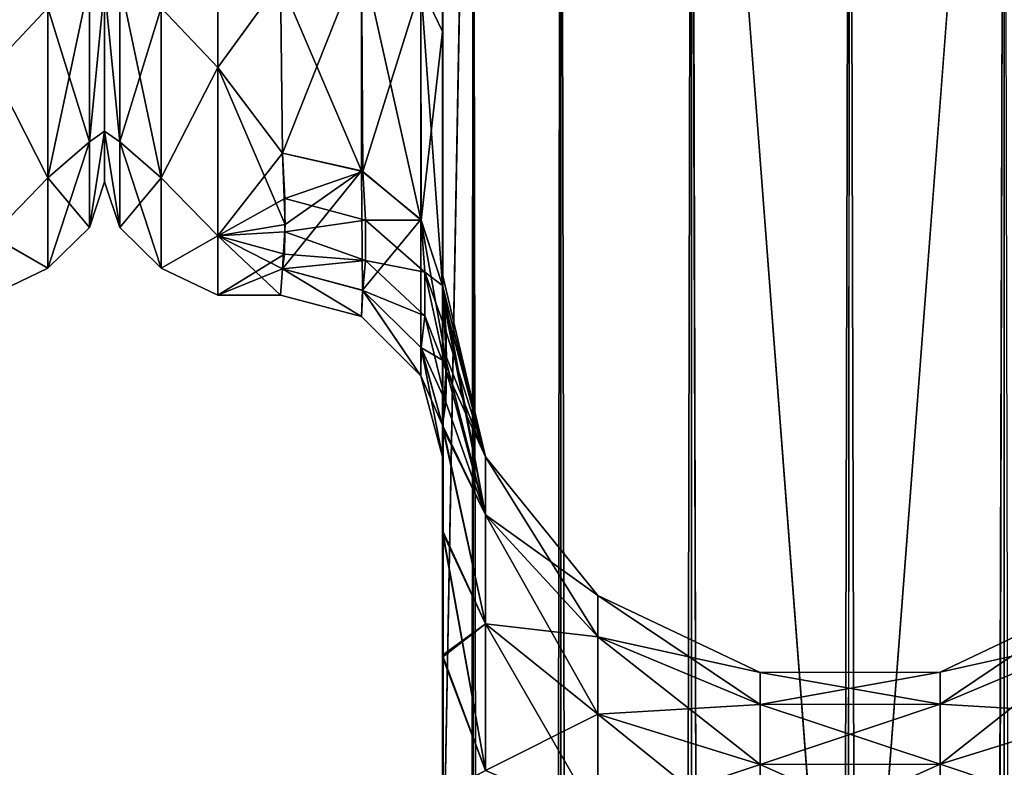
# Model space of a CAD drawing. Extents: x -23 to 470, y -1800 to 0.
# Tile 133 of 198: x 43 to 74, y -67 to -43. Entities that reach past the tile are written whole.
import ezdxf

# ---------------------------------------------------------------- set-up
doc = ezdxf.new("R2010")
doc.units = 0
doc.header["$LTSCALE"] = 66.825
for name, color, linetype in [('17', 7, 'CONTINUOUS'), ('18', 7, 'CONTINUOUS'), ('19', 7, 'CONTINUOUS'), ('2', 7, 'CONTINUOUS'), ('23', 7, 'CONTINUOUS'), ('25', 7, 'CONTINUOUS'), ('27', 7, 'CONTINUOUS'), ('28', 7, 'CONTINUOUS'), ('30', 7, 'CONTINUOUS'), ('31', 7, 'CONTINUOUS'), ('32', 7, 'CONTINUOUS'), ('33', 7, 'CONTINUOUS'), ('41', 7, 'CONTINUOUS'), ('579', 7, 'CONTINUOUS'), ('6', 7, 'CONTINUOUS'), ('619', 7, 'CONTINUOUS'), ('8', 7, 'CONTINUOUS')]:
    doc.layers.add(name, color=color, linetype=linetype)

msp = doc.modelspace()

# ---------------------------------------------------------------- linework, layer by layer
at = {"layer": '17', "linetype": 'CONTINUOUS'}
for points in [[(56.45, -20, 41), (56.45, -71.85, 41), (57.402, -1780, 45.784), (56.45, -20, 41)], [(56.45, -20, 41), (57.402, -1780, 45.784), (57.402, -20, 45.784), (56.45, -20, 41)], [(57.402, -1780, 45.784), (60.111, -1780, 49.839), (57.402, -20, 45.784), (57.402, -1780, 45.784)], [(60.111, -1780, 49.839), (60.111, -20, 49.839), (57.402, -20, 45.784), (60.111, -1780, 49.839)], [(60.111, -1780, 49.839), (64.16, -1780, 52.546), (60.111, -20, 49.839), (60.111, -1780, 49.839)], [(64.16, -1780, 52.546), (64.16, -20, 52.546), (60.111, -20, 49.839), (64.16, -1780, 52.546)], [(64.16, -1780, 52.546), (69.05, -1780, 53.5), (64.16, -20, 52.546), (64.16, -1780, 52.546)], [(69.05, -1780, 53.5), (69, -1716.55, 53.5), (64.16, -20, 52.546), (69.05, -1780, 53.5)], [(69, -1716.55, 53.5), (69, -83.45, 53.5), (64.16, -20, 52.546), (69, -1716.55, 53.5)], [(69, -83.45, 53.5), (69.05, -20, 53.5), (64.16, -20, 52.546), (69, -83.45, 53.5)]]:
    msp.add_3dface(points, dxfattribs=at)
at = {"layer": '18', "linetype": 'CONTINUOUS'}
for points in [[(56.45, -1780, -41), (56.45, -1728.15, -41), (57.402, -20, -45.784), (56.45, -1780, -41)], [(57.402, -1780, -45.784), (56.45, -1780, -41), (57.402, -20, -45.784), (57.402, -1780, -45.784)], [(56.45, -1728.15, -41), (56.45, -71.85, -41), (57.402, -20, -45.784), (56.45, -1728.15, -41)], [(56.45, -71.85, -41), (56.45, -20, -41), (57.402, -20, -45.784), (56.45, -71.85, -41)], [(60.111, -1780, -49.839), (57.402, -1780, -45.784), (60.111, -20, -49.839), (60.111, -1780, -49.839)], [(57.402, -1780, -45.784), (57.402, -20, -45.784), (60.111, -20, -49.839), (57.402, -1780, -45.784)], [(64.16, -1780, -52.546), (60.111, -1780, -49.839), (64.16, -20, -52.546), (64.16, -1780, -52.546)], [(60.111, -1780, -49.839), (60.111, -20, -49.839), (64.16, -20, -52.546), (60.111, -1780, -49.839)], [(69, -83.45, -53.5), (64.16, -1780, -52.546), (69.05, -20, -53.5), (69, -83.45, -53.5)], [(69.05, -20, -53.5), (64.16, -1780, -52.546), (64.16, -20, -52.546), (69.05, -20, -53.5)]]:
    msp.add_3dface(points, dxfattribs=at)
at = {"layer": '19', "linetype": 'CONTINUOUS'}
for points in [[(69.05, -1780, -53.5), (69, -1716.55, -53.5), (73.834, -20, -52.548), (69.05, -1780, -53.5)], [(69, -1716.55, -53.5), (69, -83.45, -53.5), (73.834, -20, -52.548), (69, -1716.55, -53.5)], [(73.834, -20, -52.548), (69, -83.45, -53.5), (69.05, -20, -53.5), (73.834, -20, -52.548)], [(73.834, -1780, -52.548), (69.05, -1780, -53.5), (73.834, -20, -52.548), (73.834, -1780, -52.548)], [(77.889, -20, -49.839), (73.834, -1780, -52.548), (73.834, -20, -52.548), (77.889, -20, -49.839)]]:
    msp.add_3dface(points, dxfattribs=at)
at = {"layer": '2', "linetype": 'CONTINUOUS'}
for points in [[(56.45, -13.067, 36.36), (56.45, -12.5, 33.5), (56.45, -56.094, 33.615), (56.45, -13.067, 36.36)], [(56.45, -56.094, 33.615), (56.45, -12.5, 33.5), (56.45, -53.609, 29.851), (56.45, -56.094, 33.615)], [(56.45, -53.609, 29.851), (56.45, -12.5, 33.5), (56.45, -22.699, 28.507), (56.45, -53.609, 29.851)], [(56.45, -56.094, -33.615), (56.45, -53.61, -29.852), (56.45, -12.5, -33.5), (56.45, -56.094, -33.615)], [(56.45, -12.5, -33.5), (56.45, -53.61, -29.852), (56.45, -22.7, -28.508), (56.45, -12.5, -33.5)], [(56.45, -13.067, -36.36), (56.45, -56.094, -33.615), (56.45, -12.5, -33.5), (56.45, -13.067, -36.36)], [(56.45, -13.5, 37.234), (56.45, -13.067, 36.36), (56.45, -59.342, 36.74), (56.45, -13.5, 37.234)], [(56.45, -59.342, 36.74), (56.45, -13.067, 36.36), (56.45, -56.094, 33.615), (56.45, -59.342, 36.74)], [(56.45, -59.342, -36.74), (56.45, -56.094, -33.615), (56.45, -13.067, -36.36), (56.45, -59.342, -36.74)], [(56.45, -13.5, -37.234), (56.45, -59.342, -36.74), (56.45, -13.067, -36.36), (56.45, -13.5, -37.234)], [(56.45, -14.695, 38.801), (56.45, -13.5, 37.234), (56.45, -63.19, 39.074), (56.45, -14.695, 38.801)], [(56.45, -63.19, 39.074), (56.45, -13.5, 37.234), (56.45, -59.342, 36.74), (56.45, -63.19, 39.074)], [(56.45, -14.695, -38.801), (56.45, -59.342, -36.74), (56.45, -13.5, -37.234), (56.45, -14.695, -38.801)], [(56.45, -16.266, 40), (56.45, -14.695, 38.801), (56.45, -63.19, 39.074), (56.45, -16.266, 40)], [(56.45, -63.189, -39.074), (56.45, -59.342, -36.74), (56.45, -14.695, -38.801), (56.45, -63.189, -39.074)], [(56.45, -16.266, -40), (56.45, -63.189, -39.074), (56.45, -14.695, -38.801), (56.45, -16.266, -40)], [(56.45, -17.135, 40.431), (56.45, -16.266, 40), (56.45, -67.42, 40.518), (56.45, -17.135, 40.431)], [(56.45, -67.42, 40.518), (56.45, -16.266, 40), (56.45, -63.19, 39.074), (56.45, -67.42, 40.518)], [(56.45, -17.135, -40.431), (56.45, -63.189, -39.074), (56.45, -16.266, -40), (56.45, -17.135, -40.431)], [(56.45, -20, 41), (56.45, -17.135, 40.431), (56.45, -71.85, 41), (56.45, -20, 41)], [(56.45, -71.85, 41), (56.45, -17.135, 40.431), (56.45, -67.42, 40.518), (56.45, -71.85, 41)], [(56.45, -67.419, -40.517), (56.45, -63.189, -39.074), (56.45, -17.135, -40.431), (56.45, -67.419, -40.517)], [(56.45, -20, -41), (56.45, -67.419, -40.517), (56.45, -17.135, -40.431), (56.45, -20, -41)], [(56.45, -71.85, -41), (56.45, -67.419, -40.517), (56.45, -20, -41), (56.45, -71.85, -41)], [(56.45, -33.691, 28.436), (56.45, -53.609, 29.851), (56.45, -22.699, 28.507), (56.45, -33.691, 28.436)], [(56.45, -22.7, -28.508), (56.45, -53.61, -29.852), (56.45, -33.692, -28.436), (56.45, -22.7, -28.508)], [(56.45, -52.011, 25.651), (56.45, -53.609, 29.851), (56.45, -33.691, 28.436), (56.45, -52.011, 25.651)], [(56.45, -43.854, 24.276), (56.45, -52.011, 25.651), (56.45, -33.691, 28.436), (56.45, -43.854, 24.276)], [(56.45, -53.61, -29.852), (56.45, -52.012, -25.653), (56.45, -33.692, -28.436), (56.45, -53.61, -29.852)], [(56.45, -33.692, -28.436), (56.45, -52.012, -25.653), (56.45, -43.855, -24.276), (56.45, -33.692, -28.436)], [(56.45, -51.364, 21.217), (56.45, -52.011, 25.651), (56.45, -43.854, 24.276), (56.45, -51.364, 21.217)], [(56.45, -51.703, 16.708), (56.45, -51.364, 21.217), (56.45, -43.854, 24.276), (56.45, -51.703, 16.708)], [(56.45, -51.364, -21.22), (56.45, -51.703, -16.708), (56.45, -43.855, -24.276), (56.45, -51.364, -21.22)], [(56.45, -52.012, -25.653), (56.45, -51.364, -21.22), (56.45, -43.855, -24.276), (56.45, -52.012, -25.653)], [(56.45, -57.001, 0), (56.45, -56.02, -7.474), (56.45, -59.282, -4.305), (56.45, -57.001, 0)], [(56.45, -56.02, 7.476), (56.45, -57.001, 0), (56.45, -59.278, 4.309), (56.45, -56.02, 7.476)], [(56.45, -59.278, 4.309), (56.45, -57.001, 0), (56.45, -63.133, 1.953), (56.45, -59.278, 4.309)], [(56.45, -63.133, 1.953), (56.45, -57.001, 0), (56.45, -67.389, 0.489), (56.45, -63.133, 1.953)], [(56.45, -67.389, 0.489), (56.45, -57.001, 0), (56.45, -71.85), (56.45, -67.389, 0.489)], [(56.45, -71.85), (56.45, -57.001, 0), (56.45, -67.393, -0.489), (56.45, -71.85)], [(56.45, -67.393, -0.489), (56.45, -57.001, 0), (56.45, -63.138, -1.95), (56.45, -67.393, -0.489)], [(56.45, -63.138, -1.95), (56.45, -57.001, 0), (56.45, -59.282, -4.305), (56.45, -63.138, -1.95)]]:
    msp.add_3dface(points, dxfattribs=at)
at = {"layer": '23', "linetype": 'CONTINUOUS'}
for points in [[(69, -83.45, 53.5), (73.834, -1780, 52.548), (69.05, -20, 53.5), (69, -83.45, 53.5)], [(69.05, -20, 53.5), (73.834, -1780, 52.548), (73.834, -20, 52.548), (69.05, -20, 53.5)], [(73.834, -1780, 52.548), (77.889, -1780, 49.839), (73.834, -20, 52.548), (73.834, -1780, 52.548)]]:
    msp.add_3dface(points, dxfattribs=at)
at = {"layer": '25', "linetype": 'CONTINUOUS'}
for points in [[(56.45, -51.703, -16.708), (56.45, -51.364, -21.22), (57.788, -57.003, -17.882), (56.45, -51.703, -16.708)], [(56.45, -51.364, -21.22), (56.45, -52.012, -25.653), (57.788, -57.003, -23.118), (56.45, -51.364, -21.22)], [(57.788, -57.003, -17.882), (56.45, -51.364, -21.22), (57.788, -57.003, -23.118), (57.788, -57.003, -17.882)], [(56.574, -54.08, -11.953), (56.45, -51.703, -16.708), (57.788, -58.793, -12.962), (56.574, -54.08, -11.953)], [(57.788, -58.793, -12.962), (56.45, -51.703, -16.708), (57.788, -57.003, -17.882), (57.788, -58.793, -12.962)], [(56.45, -52.012, -25.653), (56.45, -53.61, -29.852), (57.788, -57.003, -23.118), (56.45, -52.012, -25.653)], [(56.45, -53.61, -29.852), (56.45, -56.094, -33.615), (57.788, -58.793, -28.038), (56.45, -53.61, -29.852)], [(57.788, -57.003, -23.118), (56.45, -53.61, -29.852), (57.788, -58.793, -28.038), (57.788, -57.003, -23.118)], [(56.45, -56.02, -7.474), (56.574, -54.08, -11.953), (57.788, -58.793, -12.962), (56.45, -56.02, -7.474)], [(56.45, -59.282, -4.305), (56.45, -56.02, -7.474), (57.788, -62.159, -8.951), (56.45, -59.282, -4.305)], [(57.788, -62.159, -8.951), (56.45, -56.02, -7.474), (57.788, -58.793, -12.962), (57.788, -62.159, -8.951)], [(56.45, -56.094, -33.615), (56.45, -59.342, -36.74), (57.788, -62.159, -32.049), (56.45, -56.094, -33.615)], [(57.788, -58.793, -28.038), (56.45, -56.094, -33.615), (57.788, -62.159, -32.049), (57.788, -58.793, -28.038)], [(57.788, -58.793, -12.962), (57.788, -57.003, -17.882), (61.261, -62.563, -15.138), (57.788, -58.793, -12.962)], [(57.788, -57.003, -17.882), (57.788, -57.003, -23.118), (61.261, -61.289, -18.638), (57.788, -57.003, -17.882)], [(61.261, -62.563, -15.138), (57.788, -57.003, -17.882), (61.261, -61.289, -18.638), (61.261, -62.563, -15.138)], [(57.788, -57.003, -23.118), (57.788, -58.793, -28.038), (61.261, -61.289, -22.362), (57.788, -57.003, -23.118)], [(61.261, -61.289, -18.638), (57.788, -57.003, -23.118), (61.261, -61.289, -22.362), (61.261, -61.289, -18.638)], [(57.788, -62.159, -8.951), (57.788, -58.793, -12.962), (61.261, -64.957, -12.285), (57.788, -62.159, -8.951)], [(61.261, -64.957, -12.285), (57.788, -58.793, -12.962), (61.261, -62.563, -15.138), (61.261, -64.957, -12.285)], [(57.788, -58.793, -28.038), (57.788, -62.159, -32.049), (61.261, -62.563, -25.862), (57.788, -58.793, -28.038)], [(61.261, -61.289, -22.362), (57.788, -58.793, -28.038), (61.261, -62.563, -25.862), (61.261, -61.289, -22.362)], [(56.45, -63.138, -1.95), (56.45, -59.282, -4.305), (57.788, -66.694, -6.333), (56.45, -63.138, -1.95)], [(57.788, -66.694, -6.333), (56.45, -59.282, -4.305), (57.788, -62.159, -8.951), (57.788, -66.694, -6.333)], [(56.45, -59.342, -36.74), (56.45, -63.189, -39.074), (57.788, -62.159, -32.049), (56.45, -59.342, -36.74)], [(61.261, -62.563, -15.138), (61.261, -61.289, -18.638), (66.279, -64.653, -16.345), (61.261, -62.563, -15.138)], [(61.261, -61.289, -18.638), (61.261, -61.289, -22.362), (66.279, -63.665, -19.057), (61.261, -61.289, -18.638)], [(66.279, -64.653, -16.345), (61.261, -61.289, -18.638), (66.279, -63.665, -19.057), (66.279, -64.653, -16.345)], [(61.261, -61.289, -22.362), (61.261, -62.563, -25.862), (66.279, -63.665, -21.943), (61.261, -61.289, -22.362)], [(66.279, -63.665, -19.057), (61.261, -61.289, -22.362), (66.279, -63.665, -21.943), (66.279, -63.665, -19.057)], [(71.848, -63.659, -19.056), (71.848, -63.659, -21.944), (76.861, -61.272, -18.635), (71.848, -63.659, -19.056)], [(71.848, -63.659, -19.056), (76.861, -61.272, -18.635), (76.861, -62.548, -15.129), (71.848, -63.659, -19.056)], [(71.848, -63.659, -21.944), (71.848, -64.647, -24.659), (76.861, -61.272, -22.365), (71.848, -63.659, -21.944)], [(71.848, -63.659, -21.944), (76.861, -61.272, -22.365), (76.861, -61.272, -18.635), (71.848, -63.659, -21.944)], [(71.848, -64.647, -24.659), (76.861, -62.548, -25.871), (76.861, -61.272, -22.365), (71.848, -64.647, -24.659)], [(57.788, -62.159, -32.049), (56.45, -63.189, -39.074), (57.788, -66.694, -34.667), (57.788, -62.159, -32.049)], [(57.788, -66.694, -6.333), (57.788, -62.159, -8.951), (61.261, -68.182, -10.423), (57.788, -66.694, -6.333)], [(61.261, -68.182, -10.423), (57.788, -62.159, -8.951), (61.261, -64.957, -12.285), (61.261, -68.182, -10.423)], [(57.788, -62.159, -32.049), (57.788, -66.694, -34.667), (61.261, -64.957, -28.715), (57.788, -62.159, -32.049)], [(61.261, -62.563, -25.862), (57.788, -62.159, -32.049), (61.261, -64.957, -28.715), (61.261, -62.563, -25.862)], [(61.261, -64.957, -12.285), (61.261, -62.563, -15.138), (66.279, -66.508, -14.133), (61.261, -64.957, -12.285)], [(66.279, -66.508, -14.133), (61.261, -62.563, -15.138), (66.279, -64.653, -16.345), (66.279, -66.508, -14.133)], [(61.261, -62.563, -25.862), (61.261, -64.957, -28.715), (66.279, -64.653, -24.655), (61.261, -62.563, -25.862)], [(66.279, -63.665, -21.943), (61.261, -62.563, -25.862), (66.279, -64.653, -24.655), (66.279, -63.665, -21.943)], [(71.848, -64.647, -16.341), (71.848, -63.659, -19.056), (76.861, -62.548, -15.129), (71.848, -64.647, -16.341)], [(71.848, -64.647, -16.341), (76.861, -62.548, -15.129), (76.861, -64.946, -12.272), (71.848, -64.647, -16.341)], [(71.848, -64.647, -24.659), (71.848, -66.504, -26.871), (76.861, -62.548, -25.871), (71.848, -64.647, -24.659)], [(71.848, -66.504, -26.871), (76.861, -64.946, -28.728), (76.861, -62.548, -25.871), (71.848, -66.504, -26.871)], [(56.45, -67.393, -0.489), (56.45, -63.138, -1.95), (57.788, -66.694, -6.333), (56.45, -67.393, -0.489)], [(56.45, -63.189, -39.074), (56.45, -67.419, -40.517), (57.788, -66.694, -34.667), (56.45, -63.189, -39.074)], [(66.279, -63.665, -19.057), (66.279, -63.665, -21.943), (71.848, -63.659, -19.056), (66.279, -63.665, -19.057)], [(71.848, -64.647, -16.341), (66.279, -63.665, -19.057), (71.848, -63.659, -19.056), (71.848, -64.647, -16.341)], [(66.279, -63.665, -21.943), (66.279, -64.653, -24.655), (71.848, -63.659, -21.944), (66.279, -63.665, -21.943)], [(71.848, -63.659, -19.056), (66.279, -63.665, -21.943), (71.848, -63.659, -21.944), (71.848, -63.659, -19.056)], [(71.848, -63.659, -21.944), (66.279, -64.653, -24.655), (71.848, -64.647, -24.659), (71.848, -63.659, -21.944)], [(66.279, -64.653, -16.345), (66.279, -63.665, -19.057), (71.848, -64.647, -16.341), (66.279, -64.653, -16.345)], [(66.279, -64.653, -24.655), (61.261, -64.957, -28.715), (66.279, -66.508, -26.867), (66.279, -64.653, -24.655)], [(71.848, -66.504, -14.129), (66.279, -64.653, -16.345), (71.848, -64.647, -16.341), (71.848, -66.504, -14.129)], [(66.279, -64.653, -24.655), (66.279, -66.508, -26.867), (71.848, -64.647, -24.659), (66.279, -64.653, -24.655)], [(71.848, -64.647, -24.659), (66.279, -66.508, -26.867), (71.848, -66.504, -26.871), (71.848, -64.647, -24.659)], [(66.279, -66.508, -14.133), (66.279, -64.653, -16.345), (71.848, -66.504, -14.129), (66.279, -66.508, -14.133)], [(71.848, -66.504, -14.129), (71.848, -64.647, -16.341), (76.861, -64.946, -12.272), (71.848, -66.504, -14.129)], [(61.261, -64.957, -28.715), (57.788, -66.694, -34.667), (61.261, -68.182, -30.577), (61.261, -64.957, -28.715)], [(61.261, -68.182, -10.423), (61.261, -64.957, -12.285), (66.279, -69.008, -12.69), (61.261, -68.182, -10.423)], [(66.279, -69.008, -12.69), (61.261, -64.957, -12.285), (66.279, -66.508, -14.133), (66.279, -69.008, -12.69)], [(61.261, -64.957, -28.715), (61.261, -68.182, -30.577), (66.279, -66.508, -26.867), (61.261, -64.957, -28.715)], [(71.848, -66.504, -14.129), (76.861, -64.946, -12.272), (76.861, -68.176, -10.407), (71.848, -66.504, -14.129)], [(71.848, -66.504, -26.871), (71.848, -69.005, -28.316), (76.861, -64.946, -28.728), (71.848, -66.504, -26.871)], [(71.848, -69.005, -28.316), (76.861, -68.176, -30.593), (76.861, -64.946, -28.728), (71.848, -69.005, -28.316)], [(66.279, -66.508, -26.867), (61.261, -68.182, -30.577), (66.279, -69.008, -28.31), (66.279, -66.508, -26.867)], [(71.848, -69.005, -12.684), (66.279, -66.508, -14.133), (71.848, -66.504, -14.129), (71.848, -69.005, -12.684)], [(66.279, -66.508, -26.867), (66.279, -69.008, -28.31), (71.848, -66.504, -26.871), (66.279, -66.508, -26.867)], [(71.848, -66.504, -26.871), (66.279, -69.008, -28.31), (71.848, -69.005, -28.316), (71.848, -66.504, -26.871)], [(66.279, -69.008, -12.69), (66.279, -66.508, -14.133), (71.848, -69.005, -12.684), (66.279, -69.008, -12.69)], [(71.848, -69.005, -12.684), (71.848, -66.504, -14.129), (76.861, -68.176, -10.407), (71.848, -69.005, -12.684)]]:
    msp.add_3dface(points, dxfattribs=at)
at = {"layer": '27', "linetype": 'CONTINUOUS'}
for points in [[(56.45, -52.011, 25.651), (56.45, -51.364, 21.217), (57.788, -57.003, 23.118), (56.45, -52.011, 25.651)], [(56.45, -51.364, 21.217), (56.45, -51.703, 16.708), (57.788, -57.003, 17.882), (56.45, -51.364, 21.217)], [(57.788, -57.003, 23.118), (56.45, -51.364, 21.217), (57.788, -57.003, 17.882), (57.788, -57.003, 23.118)], [(56.45, -51.703, 16.708), (56.568, -53.135, 13.928), (57.788, -57.003, 17.882), (56.45, -51.703, 16.708)], [(56.45, -53.609, 29.851), (56.45, -52.011, 25.651), (57.788, -58.793, 28.038), (56.45, -53.609, 29.851)], [(57.788, -58.793, 28.038), (56.45, -52.011, 25.651), (57.788, -57.003, 23.118), (57.788, -58.793, 28.038)], [(56.568, -53.135, 13.928), (56.573, -54.368, 11.326), (57.788, -57.003, 17.882), (56.568, -53.135, 13.928)], [(56.45, -56.094, 33.615), (56.45, -53.609, 29.851), (57.788, -58.793, 28.038), (56.45, -56.094, 33.615)], [(56.573, -54.368, 11.326), (56.559, -55.308, 9.196), (57.788, -58.793, 12.962), (56.573, -54.368, 11.326)], [(57.788, -57.003, 17.882), (56.573, -54.368, 11.326), (57.788, -58.793, 12.962), (57.788, -57.003, 17.882)], [(56.559, -55.308, 9.196), (56.45, -56.02, 7.476), (57.788, -58.793, 12.962), (56.559, -55.308, 9.196)], [(56.45, -56.02, 7.476), (56.45, -59.278, 4.309), (57.788, -62.159, 8.951), (56.45, -56.02, 7.476)], [(57.788, -58.793, 12.962), (56.45, -56.02, 7.476), (57.788, -62.159, 8.951), (57.788, -58.793, 12.962)], [(56.45, -59.342, 36.74), (56.45, -56.094, 33.615), (57.788, -62.159, 32.049), (56.45, -59.342, 36.74)], [(57.788, -62.159, 32.049), (56.45, -56.094, 33.615), (57.788, -58.793, 28.038), (57.788, -62.159, 32.049)], [(57.788, -58.793, 28.038), (57.788, -57.003, 23.118), (61.261, -62.563, 25.862), (57.788, -58.793, 28.038)], [(57.788, -57.003, 23.118), (57.788, -57.003, 17.882), (61.261, -61.289, 22.362), (57.788, -57.003, 23.118)], [(61.261, -62.563, 25.862), (57.788, -57.003, 23.118), (61.261, -61.289, 22.362), (61.261, -62.563, 25.862)], [(57.788, -57.003, 17.882), (57.788, -58.793, 12.962), (61.261, -61.289, 18.638), (57.788, -57.003, 17.882)], [(61.261, -61.289, 22.362), (57.788, -57.003, 17.882), (61.261, -61.289, 18.638), (61.261, -61.289, 22.362)], [(57.788, -62.159, 32.049), (57.788, -58.793, 28.038), (61.261, -64.957, 28.715), (57.788, -62.159, 32.049)], [(61.261, -64.957, 28.715), (57.788, -58.793, 28.038), (61.261, -62.563, 25.862), (61.261, -64.957, 28.715)], [(57.788, -58.793, 12.962), (57.788, -62.159, 8.951), (61.261, -62.563, 15.138), (57.788, -58.793, 12.962)], [(61.261, -61.289, 18.638), (57.788, -58.793, 12.962), (61.261, -62.563, 15.138), (61.261, -61.289, 18.638)], [(56.45, -59.278, 4.309), (56.45, -63.133, 1.953), (57.788, -62.159, 8.951), (56.45, -59.278, 4.309)], [(56.45, -63.19, 39.074), (56.45, -59.342, 36.74), (57.788, -66.694, 34.667), (56.45, -63.19, 39.074)], [(57.788, -66.694, 34.667), (56.45, -59.342, 36.74), (57.788, -62.159, 32.049), (57.788, -66.694, 34.667)], [(61.261, -62.563, 25.862), (61.261, -61.289, 22.362), (66.279, -64.653, 24.655), (61.261, -62.563, 25.862)], [(61.261, -61.289, 22.362), (61.261, -61.289, 18.638), (66.279, -63.665, 21.943), (61.261, -61.289, 22.362)], [(66.279, -64.653, 24.655), (61.261, -61.289, 22.362), (66.279, -63.665, 21.943), (66.279, -64.653, 24.655)], [(61.261, -61.289, 18.638), (61.261, -62.563, 15.138), (66.279, -63.665, 19.057), (61.261, -61.289, 18.638)], [(66.279, -63.665, 21.943), (61.261, -61.289, 18.638), (66.279, -63.665, 19.057), (66.279, -63.665, 21.943)], [(71.848, -63.659, 21.944), (71.848, -63.659, 19.056), (76.861, -61.272, 22.365), (71.848, -63.659, 21.944)], [(71.848, -63.659, 21.944), (76.861, -61.272, 22.365), (76.861, -62.548, 25.871), (71.848, -63.659, 21.944)], [(71.848, -63.659, 19.056), (71.848, -64.647, 16.341), (76.861, -61.272, 18.635), (71.848, -63.659, 19.056)], [(71.848, -63.659, 19.056), (76.861, -61.272, 18.635), (76.861, -61.272, 22.365), (71.848, -63.659, 19.056)], [(71.848, -64.647, 16.341), (76.861, -62.548, 15.129), (76.861, -61.272, 18.635), (71.848, -64.647, 16.341)], [(57.788, -62.159, 8.951), (56.45, -63.133, 1.953), (57.788, -66.694, 6.333), (57.788, -62.159, 8.951)], [(57.788, -66.694, 34.667), (57.788, -62.159, 32.049), (61.261, -68.182, 30.577), (57.788, -66.694, 34.667)], [(61.261, -68.182, 30.577), (57.788, -62.159, 32.049), (61.261, -64.957, 28.715), (61.261, -68.182, 30.577)], [(57.788, -62.159, 8.951), (57.788, -66.694, 6.333), (61.261, -64.957, 12.285), (57.788, -62.159, 8.951)], [(61.261, -62.563, 15.138), (57.788, -62.159, 8.951), (61.261, -64.957, 12.285), (61.261, -62.563, 15.138)], [(61.261, -64.957, 28.715), (61.261, -62.563, 25.862), (66.279, -66.508, 26.867), (61.261, -64.957, 28.715)], [(66.279, -66.508, 26.867), (61.261, -62.563, 25.862), (66.279, -64.653, 24.655), (66.279, -66.508, 26.867)], [(61.261, -62.563, 15.138), (61.261, -64.957, 12.285), (66.279, -64.653, 16.345), (61.261, -62.563, 15.138)], [(66.279, -63.665, 19.057), (61.261, -62.563, 15.138), (66.279, -64.653, 16.345), (66.279, -63.665, 19.057)], [(71.848, -64.647, 24.659), (71.848, -63.659, 21.944), (76.861, -62.548, 25.871), (71.848, -64.647, 24.659)], [(71.848, -64.647, 24.659), (76.861, -62.548, 25.871), (76.861, -64.946, 28.728), (71.848, -64.647, 24.659)], [(71.848, -64.647, 16.341), (71.848, -66.504, 14.129), (76.861, -62.548, 15.129), (71.848, -64.647, 16.341)], [(71.848, -66.504, 14.129), (76.861, -64.946, 12.272), (76.861, -62.548, 15.129), (71.848, -66.504, 14.129)], [(56.45, -63.133, 1.953), (56.45, -67.389, 0.489), (57.788, -66.694, 6.333), (56.45, -63.133, 1.953)], [(56.45, -67.42, 40.518), (56.45, -63.19, 39.074), (57.788, -66.694, 34.667), (56.45, -67.42, 40.518)], [(66.279, -63.665, 21.943), (66.279, -63.665, 19.057), (71.848, -63.659, 21.944), (66.279, -63.665, 21.943)], [(71.848, -64.647, 24.659), (66.279, -63.665, 21.943), (71.848, -63.659, 21.944), (71.848, -64.647, 24.659)], [(66.279, -63.665, 19.057), (66.279, -64.653, 16.345), (71.848, -63.659, 19.056), (66.279, -63.665, 19.057)], [(71.848, -63.659, 21.944), (66.279, -63.665, 19.057), (71.848, -63.659, 19.056), (71.848, -63.659, 21.944)], [(71.848, -63.659, 19.056), (66.279, -64.653, 16.345), (71.848, -64.647, 16.341), (71.848, -63.659, 19.056)], [(66.279, -64.653, 24.655), (66.279, -63.665, 21.943), (71.848, -64.647, 24.659), (66.279, -64.653, 24.655)], [(66.279, -64.653, 16.345), (61.261, -64.957, 12.285), (66.279, -66.508, 14.133), (66.279, -64.653, 16.345)], [(71.848, -66.504, 26.871), (66.279, -64.653, 24.655), (71.848, -64.647, 24.659), (71.848, -66.504, 26.871)], [(66.279, -64.653, 16.345), (66.279, -66.508, 14.133), (71.848, -64.647, 16.341), (66.279, -64.653, 16.345)], [(71.848, -64.647, 16.341), (66.279, -66.508, 14.133), (71.848, -66.504, 14.129), (71.848, -64.647, 16.341)], [(66.279, -66.508, 26.867), (66.279, -64.653, 24.655), (71.848, -66.504, 26.871), (66.279, -66.508, 26.867)], [(71.848, -66.504, 26.871), (71.848, -64.647, 24.659), (76.861, -64.946, 28.728), (71.848, -66.504, 26.871)], [(61.261, -64.957, 12.285), (57.788, -66.694, 6.333), (61.261, -68.182, 10.423), (61.261, -64.957, 12.285)], [(61.261, -68.182, 30.577), (61.261, -64.957, 28.715), (66.279, -69.008, 28.31), (61.261, -68.182, 30.577)], [(66.279, -69.008, 28.31), (61.261, -64.957, 28.715), (66.279, -66.508, 26.867), (66.279, -69.008, 28.31)], [(61.261, -64.957, 12.285), (61.261, -68.182, 10.423), (66.279, -66.508, 14.133), (61.261, -64.957, 12.285)], [(71.848, -66.504, 26.871), (76.861, -64.946, 28.728), (76.861, -68.176, 30.593), (71.848, -66.504, 26.871)], [(71.848, -66.504, 14.129), (71.848, -69.005, 12.684), (76.861, -64.946, 12.272), (71.848, -66.504, 14.129)], [(71.848, -69.005, 12.684), (76.861, -68.176, 10.407), (76.861, -64.946, 12.272), (71.848, -69.005, 12.684)], [(66.279, -66.508, 14.133), (61.261, -68.182, 10.423), (66.279, -69.008, 12.69), (66.279, -66.508, 14.133)], [(71.848, -69.005, 28.316), (66.279, -66.508, 26.867), (71.848, -66.504, 26.871), (71.848, -69.005, 28.316)], [(66.279, -66.508, 14.133), (66.279, -69.008, 12.69), (71.848, -66.504, 14.129), (66.279, -66.508, 14.133)], [(71.848, -66.504, 14.129), (66.279, -69.008, 12.69), (71.848, -69.005, 12.684), (71.848, -66.504, 14.129)], [(66.279, -69.008, 28.31), (66.279, -66.508, 26.867), (71.848, -69.005, 28.316), (66.279, -69.008, 28.31)], [(71.848, -69.005, 28.316), (71.848, -66.504, 26.871), (76.861, -68.176, 30.593), (71.848, -69.005, 28.316)]]:
    msp.add_3dface(points, dxfattribs=at)
at = {"layer": '28', "linetype": 'CONTINUOUS'}
for points in [[(56.45, -33.692, -28.436), (56.45, -43.855, -24.276), (55.781, -42.449, -22.215), (56.45, -33.692, -28.436)], [(53.947, -48.163, -14.211), (51.446, -42.297, -19.277), (53.947, -41.45, -20.679), (53.947, -48.163, -14.211)], [(55.781, -49.661, -15.267), (53.947, -48.163, -14.211), (53.947, -41.45, -20.679), (55.781, -49.661, -15.267)], [(55.781, -42.449, -22.215), (55.781, -49.661, -15.267), (53.947, -41.45, -20.679), (55.781, -42.449, -22.215)], [(51.5, -47.617, -13.826), (51.446, -42.297, -19.277), (53.947, -48.163, -14.211), (51.5, -47.617, -13.826)], [(56.45, -43.855, -24.276), (56.45, -51.703, -16.708), (55.781, -42.449, -22.215), (56.45, -43.855, -24.276)], [(56.45, -51.703, -16.708), (55.781, -49.661, -15.267), (55.781, -42.449, -22.215), (56.45, -51.703, -16.708)]]:
    msp.add_3dface(points, dxfattribs=at)
at = {"layer": '30', "linetype": 'CONTINUOUS'}
for points in [[(56.45, -43.854, 24.276), (56.45, -33.691, 28.436), (55.781, -42.449, 22.215), (56.45, -43.854, 24.276)], [(51.446, -42.297, 19.277), (51.5, -47.617, 13.826), (53.947, -41.45, 20.679), (51.446, -42.297, 19.277)], [(51.5, -47.617, 13.826), (53.987, -48.182, 14.225), (53.947, -41.45, 20.679), (51.5, -47.617, 13.826)], [(53.987, -48.182, 14.225), (55.781, -42.449, 22.215), (53.947, -41.45, 20.679), (53.987, -48.182, 14.225)], [(53.987, -48.182, 14.225), (55.795, -49.681, 15.281), (55.781, -42.449, 22.215), (53.987, -48.182, 14.225)], [(55.795, -49.681, 15.281), (56.45, -43.854, 24.276), (55.781, -42.449, 22.215), (55.795, -49.681, 15.281)], [(56.45, -51.703, 16.708), (56.45, -43.854, 24.276), (55.795, -49.681, 15.281), (56.45, -51.703, 16.708)]]:
    msp.add_3dface(points, dxfattribs=at)
at = {"layer": '31', "linetype": 'CONTINUOUS'}
for points in [[(51.5, -47.617, 13.826), (51.575, -49.011, 11.6), (53.987, -48.182, 14.225), (51.5, -47.617, 13.826)], [(51.575, -49.011, 11.6), (54.075, -49.69, 11.754), (53.987, -48.182, 14.225), (51.575, -49.011, 11.6)], [(54.075, -49.69, 11.754), (55.795, -49.681, 15.281), (53.987, -48.182, 14.225), (54.075, -49.69, 11.754)], [(51.575, -49.011, 11.6), (51.582, -50.044, 9.489), (54.075, -49.69, 11.754), (51.575, -49.011, 11.6)], [(51.582, -50.044, 9.489), (54.077, -50.928, 9.104), (54.075, -49.69, 11.754), (51.582, -50.044, 9.489)], [(55.907, -51.296, 12.639), (55.795, -49.681, 15.281), (54.075, -49.69, 11.754), (55.907, -51.296, 12.639)], [(54.077, -50.928, 9.104), (55.907, -51.296, 12.639), (54.075, -49.69, 11.754), (54.077, -50.928, 9.104)], [(55.907, -51.296, 12.639), (56.45, -51.703, 16.708), (55.795, -49.681, 15.281), (55.907, -51.296, 12.639)], [(51.582, -50.044, 9.489), (51.562, -50.732, 7.699), (54.077, -50.928, 9.104), (51.582, -50.044, 9.489)], [(51.562, -50.732, 7.699), (51.5, -51.189, 6.186), (54.077, -50.928, 9.104), (51.562, -50.732, 7.699)], [(51.5, -51.189, 6.186), (53.987, -51.857, 6.364), (54.077, -50.928, 9.104), (51.5, -51.189, 6.186)], [(53.987, -51.857, 6.364), (55.909, -52.638, 9.769), (54.077, -50.928, 9.104), (53.987, -51.857, 6.364)], [(55.909, -52.638, 9.769), (55.907, -51.296, 12.639), (54.077, -50.928, 9.104), (55.909, -52.638, 9.769)], [(56.568, -53.135, 13.928), (56.45, -51.703, 16.708), (55.907, -51.296, 12.639), (56.568, -53.135, 13.928)], [(56.573, -54.368, 11.326), (56.568, -53.135, 13.928), (55.907, -51.296, 12.639), (56.573, -54.368, 11.326)], [(55.909, -52.638, 9.769), (56.573, -54.368, 11.326), (55.907, -51.296, 12.639), (55.909, -52.638, 9.769)], [(53.987, -51.857, 6.364), (55.794, -53.629, 6.836), (55.909, -52.638, 9.769), (53.987, -51.857, 6.364)], [(55.794, -53.629, 6.836), (56.559, -55.308, 9.196), (55.909, -52.638, 9.769), (55.794, -53.629, 6.836)], [(56.559, -55.308, 9.196), (56.573, -54.368, 11.326), (55.909, -52.638, 9.769), (56.559, -55.308, 9.196)], [(56.45, -56.02, 7.476), (56.559, -55.308, 9.196), (55.794, -53.629, 6.836), (56.45, -56.02, 7.476)]]:
    msp.add_3dface(points, dxfattribs=at)
at = {"layer": '32', "linetype": 'CONTINUOUS'}
for points in [[(51.5, -51.189, 6.186), (51.444, -52), (53.946, -52.668, 0), (51.5, -51.189, 6.186)], [(51.444, -52), (51.5, -51.189, -6.186), (53.946, -52.668, 0), (51.444, -52)], [(51.5, -51.189, 6.186), (53.946, -52.668, 0), (53.987, -51.857, 6.364), (51.5, -51.189, 6.186)], [(51.5, -51.189, -6.186), (53.979, -51.853, -6.363), (53.946, -52.668, 0), (51.5, -51.189, -6.186)], [(53.946, -52.668, 0), (53.979, -51.853, -6.363), (55.779, -54.498, 0), (53.946, -52.668, 0)], [(53.946, -52.668, 0), (55.779, -54.498, 0), (53.987, -51.857, 6.364), (53.946, -52.668, 0)], [(53.979, -51.853, -6.363), (55.788, -53.619, -6.834), (55.779, -54.498, 0), (53.979, -51.853, -6.363)], [(53.987, -51.857, 6.364), (55.779, -54.498, 0), (55.794, -53.629, 6.836), (53.987, -51.857, 6.364)], [(55.788, -53.619, -6.834), (56.45, -56.02, -7.474), (55.779, -54.498, 0), (55.788, -53.619, -6.834)], [(55.779, -54.498, 0), (56.45, -57.001, 0), (55.794, -53.629, 6.836), (55.779, -54.498, 0)], [(56.45, -57.001, 0), (56.45, -56.02, 7.476), (55.794, -53.629, 6.836), (56.45, -57.001, 0)], [(56.45, -56.02, -7.474), (56.45, -57.001, 0), (55.779, -54.498, 0), (56.45, -56.02, -7.474)]]:
    msp.add_3dface(points, dxfattribs=at)
at = {"layer": '33', "linetype": 'CONTINUOUS'}
for points in [[(51.584, -49.816, -10.004), (51.5, -47.617, -13.826), (53.947, -48.163, -14.211), (51.584, -49.816, -10.004)], [(51.5, -51.189, -6.186), (51.584, -49.816, -10.004), (53.947, -48.163, -14.211), (51.5, -51.189, -6.186)], [(51.5, -51.189, -6.186), (53.947, -48.163, -14.211), (53.979, -51.853, -6.363), (51.5, -51.189, -6.186)], [(53.947, -48.163, -14.211), (55.781, -49.661, -15.267), (53.979, -51.853, -6.363), (53.947, -48.163, -14.211)], [(53.979, -51.853, -6.363), (55.781, -49.661, -15.267), (55.788, -53.619, -6.834), (53.979, -51.853, -6.363)], [(56.45, -51.703, -16.708), (56.574, -54.08, -11.953), (55.781, -49.661, -15.267), (56.45, -51.703, -16.708)], [(55.781, -49.661, -15.267), (56.574, -54.08, -11.953), (55.788, -53.619, -6.834), (55.781, -49.661, -15.267)], [(56.574, -54.08, -11.953), (56.45, -56.02, -7.474), (55.788, -53.619, -6.834), (56.574, -54.08, -11.953)]]:
    msp.add_3dface(points, dxfattribs=at)
at = {"layer": '41', "linetype": 'CONTINUOUS'}
for points in [[(49.5, -37.184, -22.173), (49.5, -44.971, -16.971), (47.75, -43.125, -18.026), (49.5, -37.184, -22.173)], [(49.5, -44.971, 16.971), (49.5, -37.184, 22.173), (47.75, -43.125, 18.026), (49.5, -44.971, 16.971)], [(46.468, -42.301, 17.043), (46, -42.464, 14.522), (46.468, -47.268, 11.124), (46.468, -42.301, 17.043)], [(46.468, -47.268, -11.124), (46, -42.464, -14.522), (46.468, -42.301, -17.043), (46.468, -47.268, -11.124)], [(46.468, -42.301, 17.043), (46.468, -47.268, 11.124), (47.75, -43.125, 18.026), (46.468, -42.301, 17.043)], [(46.468, -47.268, -11.124), (46.468, -42.301, -17.043), (47.75, -48.379, -11.766), (46.468, -47.268, -11.124)], [(47.75, -48.379, -11.766), (46.468, -42.301, -17.043), (47.75, -43.125, -18.026), (47.75, -48.379, -11.766)], [(46, -42.464, 14.522), (46, -46.933, 7.854), (46.468, -47.268, 11.124), (46, -42.464, 14.522)], [(46, -46.932, -7.855), (46, -42.464, -14.522), (46.468, -47.268, -11.124), (46, -46.932, -7.855)], [(47.75, -43.125, 18.026), (46.468, -47.268, 11.124), (47.75, -48.379, 11.766), (47.75, -43.125, 18.026)], [(49.5, -44.971, -16.971), (47.75, -48.379, -11.766), (47.75, -43.125, -18.026), (49.5, -44.971, -16.971)], [(49.5, -44.971, 16.971), (47.75, -43.125, 18.026), (47.75, -48.379, 11.766), (49.5, -44.971, 16.971)], [(49.5, -44.971, -16.971), (49.5, -50.173, -9.184), (47.75, -48.379, -11.766), (49.5, -44.971, -16.971)], [(49.5, -50.173, 9.184), (49.5, -44.971, 16.971), (47.75, -48.379, 11.766), (49.5, -50.173, 9.184)], [(46, -48.5, 0), (46, -46.932, -7.855), (46.468, -49.91, -3.863), (46, -48.5, 0)], [(46.468, -49.91, -3.863), (46, -46.932, -7.855), (46.468, -47.268, -11.124), (46.468, -49.91, -3.863)], [(46, -46.933, 7.854), (46, -48.5, 0), (46.468, -49.91, 3.863), (46, -46.933, 7.854)], [(46.468, -47.268, 11.124), (46, -46.933, 7.854), (46.468, -49.91, 3.863), (46.468, -47.268, 11.124)], [(46.468, -47.268, 11.124), (46.468, -49.91, 3.863), (47.75, -48.379, 11.766), (46.468, -47.268, 11.124)], [(46.468, -49.91, -3.863), (46.468, -47.268, -11.124), (47.75, -51.174, -4.086), (46.468, -49.91, -3.863)], [(47.75, -51.174, -4.086), (46.468, -47.268, -11.124), (47.75, -48.379, -11.766), (47.75, -51.174, -4.086)], [(47.75, -48.379, 11.766), (46.468, -49.91, 3.863), (47.75, -51.174, 4.086), (47.75, -48.379, 11.766)], [(49.5, -50.173, -9.184), (47.75, -51.174, -4.086), (47.75, -48.379, -11.766), (49.5, -50.173, -9.184)], [(49.5, -50.173, 9.184), (47.75, -48.379, 11.766), (47.75, -51.174, 4.086), (49.5, -50.173, 9.184)], [(46.468, -49.91, 3.863), (46, -48.5, 0), (46.468, -49.91, -3.863), (46.468, -49.91, 3.863)], [(46.468, -49.91, 3.863), (46.468, -49.91, -3.863), (47.75, -51.174, 4.086), (46.468, -49.91, 3.863)], [(47.75, -51.174, 4.086), (46.468, -49.91, -3.863), (47.75, -51.174, -4.086), (47.75, -51.174, 4.086)], [(49.5, -50.173, -9.184), (49.5, -52, 0), (47.75, -51.174, -4.086), (49.5, -50.173, -9.184)], [(49.5, -52, 0), (49.5, -50.173, 9.184), (47.75, -51.174, 4.086), (49.5, -52, 0)], [(49.5, -52, 0), (47.75, -51.174, 4.086), (47.75, -51.174, -4.086), (49.5, -52, 0)]]:
    msp.add_3dface(points, dxfattribs=at)
at = {"layer": '579', "linetype": 'CONTINUOUS'}
for points in [[(46, -7.5, 0), (46, -9.067, 7.854), (46, -48.5, 0), (46, -7.5, 0)], [(46, -9.068, -7.855), (46, -7.5, 0), (46, -46.933, -7.854), (46, -9.068, -7.855)], [(46, -46.933, -7.854), (46, -7.5, 0), (46, -48.5, 0), (46, -46.933, -7.854)], [(46, -9.067, 7.854), (46, -13.536, 14.522), (46, -46.932, 7.855), (46, -9.067, 7.854)], [(46, -48.5, 0), (46, -9.067, 7.854), (46, -46.932, 7.855), (46, -48.5, 0)], [(46, -42.464, -14.522), (46, -9.068, -7.855), (46, -46.933, -7.854), (46, -42.464, -14.522)], [(46, -46.932, 7.855), (46, -13.536, 14.522), (46, -42.464, 14.522), (46, -46.932, 7.855)]]:
    msp.add_3dface(points, dxfattribs=at)
at = {"layer": '6', "linetype": 'CONTINUOUS'}
for points in [[(46, -7.5, 0), (46, -9.067, -7.854), (46, -48.5, 0), (46, -7.5, 0)], [(46, -9.068, 7.855), (46, -7.5, 0), (46, -46.933, 7.854), (46, -9.068, 7.855)], [(46, -46.933, 7.854), (46, -7.5, 0), (46, -48.5, 0), (46, -46.933, 7.854)], [(46, -9.067, -7.854), (46, -13.536, -14.522), (46, -46.932, -7.855), (46, -9.067, -7.854)], [(46, -48.5, 0), (46, -9.067, -7.854), (46, -46.932, -7.855), (46, -48.5, 0)], [(46, -42.464, 14.522), (46, -9.068, 7.855), (46, -46.933, 7.854), (46, -42.464, 14.522)], [(46, -46.932, -7.855), (46, -13.536, -14.522), (46, -42.464, -14.522), (46, -46.932, -7.855)]]:
    msp.add_3dface(points, dxfattribs=at)
at = {"layer": '619', "linetype": 'CONTINUOUS'}
for points in [[(42.5, -37.184, 22.173), (42.5, -44.971, 16.971), (44.25, -43.125, 18.026), (42.5, -37.184, 22.173)], [(42.5, -44.971, -16.971), (42.5, -37.184, -22.173), (44.25, -43.125, -18.026), (42.5, -44.971, -16.971)], [(45.532, -42.301, -17.043), (45.532, -47.268, -11.124), (44.25, -43.125, -18.026), (45.532, -42.301, -17.043)], [(45.532, -47.268, 11.124), (45.532, -42.301, 17.043), (44.25, -48.379, 11.766), (45.532, -47.268, 11.124)], [(44.25, -48.379, 11.766), (45.532, -42.301, 17.043), (44.25, -43.125, 18.026), (44.25, -48.379, 11.766)], [(45.532, -42.301, -17.043), (46, -42.464, -14.522), (45.532, -47.268, -11.124), (45.532, -42.301, -17.043)], [(45.532, -47.268, 11.124), (46, -42.464, 14.522), (45.532, -42.301, 17.043), (45.532, -47.268, 11.124)], [(46, -42.464, -14.522), (46, -46.933, -7.854), (45.532, -47.268, -11.124), (46, -42.464, -14.522)], [(46, -46.932, 7.855), (46, -42.464, 14.522), (45.532, -47.268, 11.124), (46, -46.932, 7.855)], [(42.5, -44.971, 16.971), (44.25, -48.379, 11.766), (44.25, -43.125, 18.026), (42.5, -44.971, 16.971)], [(42.5, -44.971, -16.971), (44.25, -43.125, -18.026), (44.25, -48.379, -11.766), (42.5, -44.971, -16.971)], [(44.25, -43.125, -18.026), (45.532, -47.268, -11.124), (44.25, -48.379, -11.766), (44.25, -43.125, -18.026)], [(42.5, -44.971, 16.971), (42.5, -50.173, 9.184), (44.25, -48.379, 11.766), (42.5, -44.971, 16.971)], [(42.5, -50.173, -9.184), (42.5, -44.971, -16.971), (44.25, -48.379, -11.766), (42.5, -50.173, -9.184)], [(46, -48.5, 0), (46, -46.932, 7.855), (45.532, -49.91, 3.863), (46, -48.5, 0)], [(45.532, -49.91, 3.863), (46, -46.932, 7.855), (45.532, -47.268, 11.124), (45.532, -49.91, 3.863)], [(46, -46.933, -7.854), (46, -48.5, 0), (45.532, -49.91, -3.863), (46, -46.933, -7.854)], [(45.532, -47.268, -11.124), (46, -46.933, -7.854), (45.532, -49.91, -3.863), (45.532, -47.268, -11.124)], [(45.532, -47.268, -11.124), (45.532, -49.91, -3.863), (44.25, -48.379, -11.766), (45.532, -47.268, -11.124)], [(45.532, -49.91, 3.863), (45.532, -47.268, 11.124), (44.25, -51.174, 4.086), (45.532, -49.91, 3.863)], [(44.25, -51.174, 4.086), (45.532, -47.268, 11.124), (44.25, -48.379, 11.766), (44.25, -51.174, 4.086)], [(42.5, -50.173, 9.184), (44.25, -51.174, 4.086), (44.25, -48.379, 11.766), (42.5, -50.173, 9.184)], [(42.5, -50.173, -9.184), (44.25, -48.379, -11.766), (44.25, -51.174, -4.086), (42.5, -50.173, -9.184)], [(44.25, -48.379, -11.766), (45.532, -49.91, -3.863), (44.25, -51.174, -4.086), (44.25, -48.379, -11.766)], [(45.532, -49.91, -3.863), (46, -48.5, 0), (45.532, -49.91, 3.863), (45.532, -49.91, -3.863)], [(45.532, -49.91, -3.863), (45.532, -49.91, 3.863), (44.25, -51.174, -4.086), (45.532, -49.91, -3.863)], [(44.25, -51.174, -4.086), (45.532, -49.91, 3.863), (44.25, -51.174, 4.086), (44.25, -51.174, -4.086)], [(42.5, -50.173, 9.184), (42.5, -52, 0), (44.25, -51.174, 4.086), (42.5, -50.173, 9.184)], [(42.5, -52, 0), (42.5, -50.173, -9.184), (44.25, -51.174, -4.086), (42.5, -52, 0)], [(42.5, -52, 0), (44.25, -51.174, -4.086), (44.25, -51.174, 4.086), (42.5, -52, 0)]]:
    msp.add_3dface(points, dxfattribs=at)
at = {"layer": '8', "linetype": 'CONTINUOUS'}
for points in [[(49.5, -44.971, -16.971), (49.5, -37.184, -22.173), (51.446, -42.297, -19.277), (49.5, -44.971, -16.971)], [(49.5, -37.184, 22.173), (49.5, -44.971, 16.971), (51.446, -42.297, 19.277), (49.5, -37.184, 22.173)], [(51.5, -47.617, -13.826), (49.5, -44.971, -16.971), (51.446, -42.297, -19.277), (51.5, -47.617, -13.826)], [(51.446, -42.297, 19.277), (49.5, -44.971, 16.971), (51.5, -47.617, 13.826), (51.446, -42.297, 19.277)], [(49.5, -50.173, -9.184), (49.5, -44.971, -16.971), (51.584, -49.816, -10.004), (49.5, -50.173, -9.184)], [(51.584, -49.816, -10.004), (49.5, -44.971, -16.971), (51.5, -47.617, -13.826), (51.584, -49.816, -10.004)], [(49.5, -44.971, 16.971), (49.5, -50.173, 9.184), (51.5, -47.617, 13.826), (49.5, -44.971, 16.971)], [(51.5, -47.617, 13.826), (49.5, -50.173, 9.184), (51.575, -49.011, 11.6), (51.5, -47.617, 13.826)], [(51.575, -49.011, 11.6), (49.5, -50.173, 9.184), (51.582, -50.044, 9.489), (51.575, -49.011, 11.6)], [(51.5, -51.189, -6.186), (49.5, -50.173, -9.184), (51.584, -49.816, -10.004), (51.5, -51.189, -6.186)], [(51.582, -50.044, 9.489), (49.5, -50.173, 9.184), (51.562, -50.732, 7.699), (51.582, -50.044, 9.489)], [(49.5, -52, 0), (49.5, -50.173, -9.184), (51.444, -52), (49.5, -52, 0)], [(51.444, -52), (49.5, -50.173, -9.184), (51.5, -51.189, -6.186), (51.444, -52)], [(49.5, -50.173, 9.184), (49.5, -52, 0), (51.562, -50.732, 7.699), (49.5, -50.173, 9.184)], [(51.562, -50.732, 7.699), (49.5, -52, 0), (51.5, -51.189, 6.186), (51.562, -50.732, 7.699)], [(51.5, -51.189, 6.186), (49.5, -52, 0), (51.444, -52), (51.5, -51.189, 6.186)]]:
    msp.add_3dface(points, dxfattribs=at)

doc.saveas('drawing.dxf')
